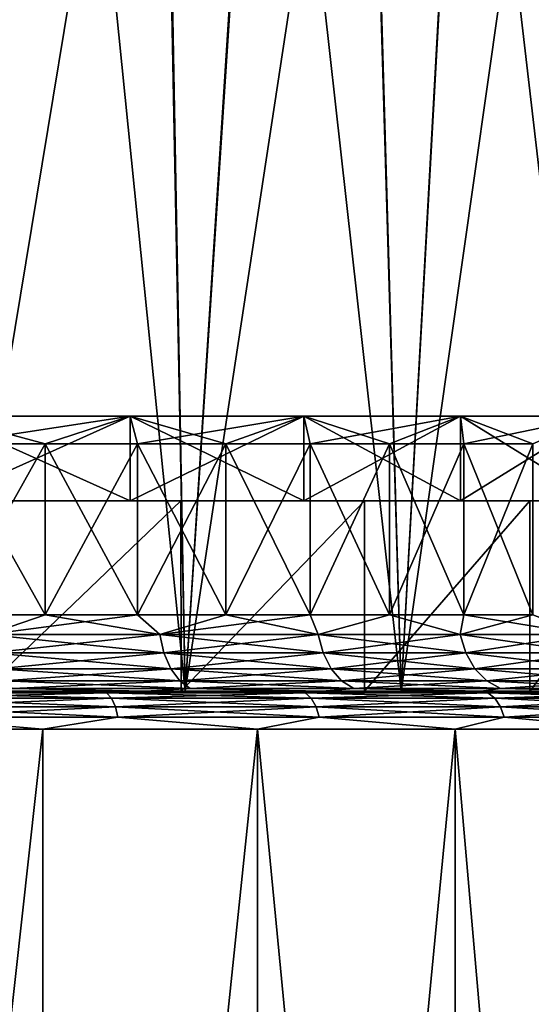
# Model space of a CAD drawing. Header units: millimetres. Extents: x -128 to 173, y -40 to 30.
# Tile 127 of 256: x 4.24 to 6.93, y -29.65 to -24.47. Entities that reach past the tile are written whole.
import ezdxf

# ---------------------------------------------------------------- set-up
doc = ezdxf.new("R2010")
doc.units = ezdxf.units.MM
doc.header["$LTSCALE"] = 56.728605
for name, color, linetype in [('11', 7, 'CONTINUOUS'), ('12', 7, 'CONTINUOUS'), ('13', 7, 'CONTINUOUS'), ('145', 7, 'CONTINUOUS'), ('146', 7, 'CONTINUOUS'), ('147', 7, 'CONTINUOUS'), ('148', 7, 'CONTINUOUS'), ('149', 7, 'CONTINUOUS'), ('150', 7, 'CONTINUOUS'), ('151', 7, 'CONTINUOUS'), ('152', 7, 'CONTINUOUS'), ('153', 7, 'CONTINUOUS'), ('154', 7, 'CONTINUOUS'), ('155', 7, 'CONTINUOUS'), ('156', 7, 'CONTINUOUS'), ('29', 7, 'CONTINUOUS'), ('30', 7, 'CONTINUOUS'), ('33', 7, 'CONTINUOUS'), ('34', 7, 'CONTINUOUS')]:
    doc.layers.add(name, color=color, linetype=linetype)

msp = doc.modelspace()

# ---------------------------------------------------------------- linework, layer by layer
at = {"layer": '11', "color": 7, "linetype": 'CONTINUOUS'}
for points in [[(3.9006, -28, -10.2852), (5.1119, -28, -9.74), (0.6311, -28, -10.0302), (3.9006, -28, -10.2852)], [(0.6311, -28, -10.0302), (5.1119, -28, -9.74), (1.8832, -28, -9.872), (0.6311, -28, -10.0302)], [(5.1119, -28, 9.74), (3.9006, -28, 10.2852), (1.8832, -28, 9.872), (5.1119, -28, 9.74)], [(3.1056, -28, 9.5581), (5.1119, -28, 9.74), (1.8832, -28, 9.872), (3.1056, -28, 9.5581)], [(1.8832, -28, -9.872), (5.1119, -28, -9.74), (3.1056, -28, -9.5581), (1.8832, -28, -9.872)], [(4.2791, -28, 9.0935), (5.1119, -28, 9.74), (3.1056, -28, 9.5581), (4.2791, -28, 9.0935)], [(5.1119, -28, -9.74), (6.2487, -28, -9.0528), (3.1056, -28, -9.5581), (5.1119, -28, -9.74)], [(3.1056, -28, -9.5581), (6.2487, -28, -9.0528), (4.2791, -28, -9.0935), (3.1056, -28, -9.5581)], [(6.2487, -28, 9.0528), (5.1119, -28, 9.74), (4.2791, -28, 9.0935), (6.2487, -28, 9.0528)], [(5.385, -28, 8.4855), (6.2487, -28, 9.0528), (4.2791, -28, 9.0935), (5.385, -28, 8.4855)], [(4.2791, -28, -9.0935), (6.2487, -28, -9.0528), (5.385, -28, -8.4855), (4.2791, -28, -9.0935)], [(7.2943, -28, 8.2336), (6.2487, -28, 9.0528), (5.385, -28, 8.4855), (7.2943, -28, 8.2336)], [(6.4061, -28, 7.7436), (7.2943, -28, 8.2336), (5.385, -28, 8.4855), (6.4061, -28, 7.7436)], [(6.2487, -28, -9.0528), (7.2943, -28, -8.2336), (5.385, -28, -8.4855), (6.2487, -28, -9.0528)], [(5.385, -28, -8.4855), (7.2943, -28, -8.2336), (6.4061, -28, -7.7436), (5.385, -28, -8.4855)], [(8.2336, -28, 7.2943), (7.2943, -28, 8.2336), (6.4061, -28, 7.7436), (8.2336, -28, 7.2943)], [(7.3261, -28, 6.8797), (8.2336, -28, 7.2943), (6.4061, -28, 7.7436), (7.3261, -28, 6.8797)], [(7.2943, -28, -8.2336), (8.2336, -28, -7.2943), (6.4061, -28, -7.7436), (7.2943, -28, -8.2336)], [(6.4061, -28, -7.7436), (8.2336, -28, -7.2943), (7.3261, -28, -6.8797), (6.4061, -28, -7.7436)]]:
    msp.add_3dface(points, dxfattribs=at)
at = {"layer": '12', "color": 7, "linetype": 'CONTINUOUS'}
for points in [[(4.4395, -21.2565, -10.1928), (3.9006, -28, -10.2852), (3.8843, -21.1257, -10.4195), (4.4395, -21.2565, -10.1928)], [(4.991, -21.4026, -9.9316), (3.9006, -28, -10.2852), (4.4395, -21.2565, -10.1928), (4.991, -21.4026, -9.9316)], [(5.1119, -28, -9.74), (3.9006, -28, -10.2852), (4.991, -21.4026, -9.9316), (5.1119, -28, -9.74)], [(5.535, -21.5624, -9.6358), (5.1119, -28, -9.74), (4.991, -21.4026, -9.9316), (5.535, -21.5624, -9.6358)], [(6.0682, -21.7338, -9.3056), (5.1119, -28, -9.74), (5.535, -21.5624, -9.6358), (6.0682, -21.7338, -9.3056)], [(6.2487, -28, -9.0528), (5.1119, -28, -9.74), (6.0682, -21.7338, -9.3056), (6.2487, -28, -9.0528)], [(6.5874, -21.9143, -8.9418), (6.2487, -28, -9.0528), (6.0682, -21.7338, -9.3056), (6.5874, -21.9143, -8.9418)], [(7.089, -22.1012, -8.5453), (6.2487, -28, -9.0528), (6.5874, -21.9143, -8.9418), (7.089, -22.1012, -8.5453)], [(7.2943, -28, -8.2336), (6.2487, -28, -9.0528), (7.089, -22.1012, -8.5453), (7.2943, -28, -8.2336)]]:
    msp.add_3dface(points, dxfattribs=at)
at = {"layer": '13', "color": 7, "linetype": 'CONTINUOUS'}
for points in [[(3.876, -21.1238, 10.4227), (3.9006, -28, 10.2852), (4.4305, -21.2542, 10.1968), (3.876, -21.1238, 10.4227)], [(3.9006, -28, 10.2852), (5.1119, -28, 9.74), (4.4305, -21.2542, 10.1968), (3.9006, -28, 10.2852)], [(4.4305, -21.2542, 10.1968), (5.1119, -28, 9.74), (4.9819, -21.4001, 9.9362), (4.4305, -21.2542, 10.1968)], [(4.9819, -21.4001, 9.9362), (5.1119, -28, 9.74), (5.5271, -21.56, 9.6404), (4.9819, -21.4001, 9.9362)], [(5.1119, -28, 9.74), (6.2487, -28, 9.0528), (5.5271, -21.56, 9.6404), (5.1119, -28, 9.74)], [(5.5271, -21.56, 9.6404), (6.2487, -28, 9.0528), (6.062, -21.7317, 9.3097), (5.5271, -21.56, 9.6404)], [(6.062, -21.7317, 9.3097), (6.2487, -28, 9.0528), (6.5829, -21.9126, 8.9451), (6.062, -21.7317, 9.3097)], [(6.2487, -28, 9.0528), (7.2943, -28, 8.2336), (6.5829, -21.9126, 8.9451), (6.2487, -28, 9.0528)], [(6.5829, -21.9126, 8.9451), (7.2943, -28, 8.2336), (7.0859, -22.1, 8.5479), (6.5829, -21.9126, 8.9451)]]:
    msp.add_3dface(points, dxfattribs=at)
at = {"layer": '145', "color": 7, "linetype": 'CONTINUOUS'}
for points in [[(4.8225, -27, 7.5989), (3.832, -27, 8.1434), (4.8224, -26.5557, 7.599), (4.8225, -27, 7.5989)], [(4.8224, -26.5557, 7.599), (3.832, -27, 8.1434), (3.832, -26.5557, 8.1434), (4.8224, -26.5557, 7.599)], [(5.7368, -26.5557, 6.9346), (4.8225, -27, 7.5989), (4.8224, -26.5557, 7.599), (5.7368, -26.5557, 6.9346)], [(5.7368, -27, 6.9346), (4.8225, -27, 7.5989), (5.7368, -26.5557, 6.9346), (5.7368, -27, 6.9346)], [(6.5608, -27, 6.1609), (5.7368, -27, 6.9346), (6.5607, -26.5557, 6.1609), (6.5608, -27, 6.1609)], [(6.5607, -26.5557, 6.1609), (5.7368, -27, 6.9346), (5.7368, -26.5557, 6.9346), (6.5607, -26.5557, 6.1609)], [(7.2812, -26.5557, 5.2901), (6.5608, -27, 6.1609), (6.5607, -26.5557, 6.1609), (7.2812, -26.5557, 5.2901)], [(7.2812, -27, 5.2901), (6.5608, -27, 6.1609), (7.2812, -26.5557, 5.2901), (7.2812, -27, 5.2901)]]:
    msp.add_3dface(points, dxfattribs=at)
at = {"layer": '146', "color": 7, "linetype": 'CONTINUOUS'}
for points in [[(4.0449, -27, -8.5959), (5.0903, -27, -8.0211), (2.7812, -27, -8.5595), (4.0449, -27, -8.5959)], [(2.7812, -27, -8.5595), (5.0903, -27, -8.0211), (3.832, -27, -8.1434), (2.7812, -27, -8.5595)], [(3.832, -27, 8.1434), (4.8225, -27, 7.5989), (5.0903, -27, 8.0211), (3.832, -27, 8.1434)], [(4.0449, -27, 8.5959), (3.832, -27, 8.1434), (5.0903, -27, 8.0211), (4.0449, -27, 8.5959)], [(3.832, -27, -8.1434), (5.0903, -27, -8.0211), (4.8225, -27, -7.5989), (3.832, -27, -8.1434)], [(4.8225, -27, 7.5989), (5.7368, -27, 6.9346), (6.0555, -27, 7.3199), (4.8225, -27, 7.5989)], [(5.0903, -27, 8.0211), (4.8225, -27, 7.5989), (6.0555, -27, 7.3199), (5.0903, -27, 8.0211)], [(5.0903, -27, -8.0211), (6.0555, -27, -7.3199), (4.8225, -27, -7.5989), (5.0903, -27, -8.0211)], [(4.8225, -27, -7.5989), (6.0555, -27, -7.3199), (5.7368, -27, -6.9346), (4.8225, -27, -7.5989)], [(5.7368, -27, 6.9346), (6.5608, -27, 6.1609), (6.9252, -27, 6.5032), (5.7368, -27, 6.9346)], [(6.0555, -27, 7.3199), (5.7368, -27, 6.9346), (6.9252, -27, 6.5032), (6.0555, -27, 7.3199)], [(6.0555, -27, -7.3199), (6.9252, -27, -6.5032), (5.7368, -27, -6.9346), (6.0555, -27, -7.3199)], [(5.7368, -27, -6.9346), (6.9252, -27, -6.5032), (6.5608, -27, -6.1609), (5.7368, -27, -6.9346)], [(6.5608, -27, 6.1609), (7.2812, -27, 5.2901), (7.6856, -27, 5.584), (6.5608, -27, 6.1609)], [(6.9252, -27, 6.5032), (6.5608, -27, 6.1609), (7.6856, -27, 5.584), (6.9252, -27, 6.5032)], [(6.9252, -27, -6.5032), (7.6856, -27, -5.584), (6.5608, -27, -6.1609), (6.9252, -27, -6.5032)], [(6.5608, -27, -6.1609), (7.6856, -27, -5.584), (7.2812, -27, -5.2901), (6.5608, -27, -6.1609)]]:
    msp.add_3dface(points, dxfattribs=at)
at = {"layer": '147', "color": 7, "linetype": 'CONTINUOUS'}
for points in [[(4.0449, -27, 8.5959), (5.0903, -27, 8.0211), (4.0449, -28, 8.5959), (4.0449, -27, 8.5959)], [(4.0449, -28, 8.5959), (5.0903, -27, 8.0211), (5.0904, -28, 8.0211), (4.0449, -28, 8.5959)], [(5.0903, -27, 8.0211), (6.0555, -27, 7.3199), (5.0904, -28, 8.0211), (5.0903, -27, 8.0211)], [(5.0904, -28, 8.0211), (6.0555, -27, 7.3199), (6.0555, -28, 7.3199), (5.0904, -28, 8.0211)], [(6.0555, -27, 7.3199), (6.9252, -27, 6.5032), (6.0555, -28, 7.3199), (6.0555, -27, 7.3199)], [(6.0555, -28, 7.3199), (6.9252, -27, 6.5032), (6.9252, -28, 6.5032), (6.0555, -28, 7.3199)], [(6.9252, -27, 6.5032), (7.6856, -27, 5.584), (6.9252, -28, 6.5032), (6.9252, -27, 6.5032)], [(6.9252, -28, 6.5032), (7.6856, -27, 5.584), (7.6857, -28, 5.584), (6.9252, -28, 6.5032)]]:
    msp.add_3dface(points, dxfattribs=at)
at = {"layer": '148', "color": 7, "linetype": 'CONTINUOUS'}
for points in [[(5.0903, -27, -8.0211), (4.0449, -27, -8.5959), (4.0449, -28, -8.5959), (5.0903, -27, -8.0211)], [(5.0904, -28, -8.0211), (5.0903, -27, -8.0211), (4.0449, -28, -8.5959), (5.0904, -28, -8.0211)], [(6.0555, -27, -7.3199), (5.0903, -27, -8.0211), (5.0904, -28, -8.0211), (6.0555, -27, -7.3199)], [(6.0555, -28, -7.3199), (6.0555, -27, -7.3199), (5.0904, -28, -8.0211), (6.0555, -28, -7.3199)], [(6.9252, -27, -6.5032), (6.0555, -27, -7.3199), (6.0555, -28, -7.3199), (6.9252, -27, -6.5032)], [(6.9252, -28, -6.5032), (6.9252, -27, -6.5032), (6.0555, -28, -7.3199), (6.9252, -28, -6.5032)], [(7.6856, -27, -5.584), (6.9252, -27, -6.5032), (6.9252, -28, -6.5032), (7.6856, -27, -5.584)], [(7.6857, -28, -5.584), (7.6856, -27, -5.584), (6.9252, -28, -6.5032), (7.6857, -28, -5.584)]]:
    msp.add_3dface(points, dxfattribs=at)
at = {"layer": '149', "color": 7, "linetype": 'CONTINUOUS'}
for points in [[(4.0449, -28, 8.5959), (5.0904, -28, 8.0211), (3.8961, -28, 8.2791), (4.0449, -28, 8.5959)], [(3.8961, -28, 8.2791), (5.0904, -28, 8.0211), (4.903, -28, 7.7255), (3.8961, -28, 8.2791)], [(5.0904, -28, -8.0211), (4.0449, -28, -8.5959), (3.8961, -28, -8.2791), (5.0904, -28, -8.0211)], [(4.9031, -28, -7.7254), (5.0904, -28, -8.0211), (3.8961, -28, -8.2791), (4.9031, -28, -7.7254)], [(5.0904, -28, 8.0211), (6.0555, -28, 7.3199), (4.903, -28, 7.7255), (5.0904, -28, 8.0211)], [(4.903, -28, 7.7255), (6.0555, -28, 7.3199), (5.8327, -28, 7.05), (4.903, -28, 7.7255)], [(6.0555, -28, -7.3199), (5.0904, -28, -8.0211), (4.9031, -28, -7.7254), (6.0555, -28, -7.3199)], [(5.8327, -28, -7.05), (6.0555, -28, -7.3199), (4.9031, -28, -7.7254), (5.8327, -28, -7.05)], [(6.0555, -28, 7.3199), (6.9252, -28, 6.5032), (5.8327, -28, 7.05), (6.0555, -28, 7.3199)], [(5.8327, -28, 7.05), (6.9252, -28, 6.5032), (6.6703, -28, 6.2633), (5.8327, -28, 7.05)], [(6.9252, -28, -6.5032), (6.0555, -28, -7.3199), (5.8327, -28, -7.05), (6.9252, -28, -6.5032)], [(6.6704, -28, -6.2633), (6.9252, -28, -6.5032), (5.8327, -28, -7.05), (6.6704, -28, -6.2633)], [(6.9252, -28, 6.5032), (7.6857, -28, 5.584), (6.6703, -28, 6.2633), (6.9252, -28, 6.5032)], [(6.6703, -28, 6.2633), (7.6857, -28, 5.584), (7.4028, -28, 5.3779), (6.6703, -28, 6.2633)], [(7.6857, -28, -5.584), (6.9252, -28, -6.5032), (6.6704, -28, -6.2633), (7.6857, -28, -5.584)], [(7.4028, -28, -5.3778), (7.6857, -28, -5.584), (6.6704, -28, -6.2633), (7.4028, -28, -5.3778)]]:
    msp.add_3dface(points, dxfattribs=at)
at = {"layer": '150', "color": 7, "linetype": 'CONTINUOUS'}
for points in [[(3.87, -27.6, 7.8476), (4.375, -27.6, 7.5777), (3.8701, -26.7, 7.8476), (3.87, -27.6, 7.8476)], [(3.8701, -26.7, 7.8476), (4.375, -27.6, 7.5777), (4.375, -26.7, 7.5777), (3.8701, -26.7, 7.8476)], [(4.375, -27.6, 7.5777), (4.8612, -27.6, 7.2754), (4.375, -26.7, 7.5777), (4.375, -27.6, 7.5777)], [(4.375, -26.7, 7.5777), (4.8612, -27.6, 7.2754), (4.8612, -26.7, 7.2754), (4.375, -26.7, 7.5777)], [(4.8612, -27.6, 7.2754), (5.3267, -27.6, 6.9418), (4.8612, -26.7, 7.2754), (4.8612, -27.6, 7.2754)], [(4.8612, -26.7, 7.2754), (5.3267, -27.6, 6.9418), (5.3267, -26.7, 6.9418), (4.8612, -26.7, 7.2754)], [(5.3267, -27.6, 6.9418), (5.7693, -27.6, 6.5786), (5.3267, -26.7, 6.9418), (5.3267, -27.6, 6.9418)], [(5.3267, -26.7, 6.9418), (5.7693, -27.6, 6.5786), (5.7692, -26.7, 6.5787), (5.3267, -26.7, 6.9418)], [(5.7693, -27.6, 6.5786), (6.1872, -27.6, 6.1872), (5.7692, -26.7, 6.5787), (5.7693, -27.6, 6.5786)], [(5.7692, -26.7, 6.5787), (6.1872, -27.6, 6.1872), (6.1872, -26.7, 6.1871), (5.7692, -26.7, 6.5787)], [(6.1872, -27.6, 6.1872), (6.5786, -27.6, 5.7693), (6.1872, -26.7, 6.1871), (6.1872, -27.6, 6.1872)], [(6.1872, -26.7, 6.1871), (6.5786, -27.6, 5.7693), (6.5786, -26.7, 5.7693), (6.1872, -26.7, 6.1871)], [(6.5786, -27.6, 5.7693), (6.9418, -27.6, 5.3267), (6.5786, -26.7, 5.7693), (6.5786, -27.6, 5.7693)], [(6.5786, -26.7, 5.7693), (6.9418, -27.6, 5.3267), (6.9419, -26.7, 5.3266), (6.5786, -26.7, 5.7693)]]:
    msp.add_3dface(points, dxfattribs=at)
at = {"layer": '151', "color": 7, "linetype": 'CONTINUOUS'}
for points in [[(4.8224, -26.5557, 7.599), (3.832, -26.5557, 8.1434), (4.375, -26.7, 7.5777), (4.8224, -26.5557, 7.599)], [(3.832, -26.5557, 8.1434), (3.8701, -26.7, 7.8476), (4.375, -26.7, 7.5777), (3.832, -26.5557, 8.1434)], [(4.8224, -26.5557, 7.599), (4.375, -26.7, 7.5777), (4.8612, -26.7, 7.2754), (4.8224, -26.5557, 7.599)], [(5.7368, -26.5557, 6.9346), (4.8224, -26.5557, 7.599), (5.3267, -26.7, 6.9418), (5.7368, -26.5557, 6.9346)], [(4.8224, -26.5557, 7.599), (4.8612, -26.7, 7.2754), (5.3267, -26.7, 6.9418), (4.8224, -26.5557, 7.599)], [(5.7368, -26.5557, 6.9346), (5.3267, -26.7, 6.9418), (5.7692, -26.7, 6.5787), (5.7368, -26.5557, 6.9346)], [(6.5607, -26.5557, 6.1609), (5.7368, -26.5557, 6.9346), (6.1872, -26.7, 6.1871), (6.5607, -26.5557, 6.1609)], [(5.7368, -26.5557, 6.9346), (5.7692, -26.7, 6.5787), (6.1872, -26.7, 6.1871), (5.7368, -26.5557, 6.9346)], [(6.5607, -26.5557, 6.1609), (6.1872, -26.7, 6.1871), (6.5786, -26.7, 5.7693), (6.5607, -26.5557, 6.1609)], [(7.2812, -26.5557, 5.2901), (6.5607, -26.5557, 6.1609), (6.9419, -26.7, 5.3266), (7.2812, -26.5557, 5.2901)], [(6.5607, -26.5557, 6.1609), (6.5786, -26.7, 5.7693), (6.9419, -26.7, 5.3266), (6.5607, -26.5557, 6.1609)]]:
    msp.add_3dface(points, dxfattribs=at)
at = {"layer": '152', "color": 7, "linetype": 'CONTINUOUS'}
for points in [[(4.375, -27.6, -7.5777), (3.87, -27.6, -7.8476), (4.375, -26.7, -7.5777), (4.375, -27.6, -7.5777)], [(4.375, -26.7, -7.5777), (3.87, -27.6, -7.8476), (3.8701, -26.7, -7.8476), (4.375, -26.7, -7.5777)], [(4.8612, -27.6, -7.2754), (4.375, -27.6, -7.5777), (4.8612, -26.7, -7.2754), (4.8612, -27.6, -7.2754)], [(4.8612, -26.7, -7.2754), (4.375, -27.6, -7.5777), (4.375, -26.7, -7.5777), (4.8612, -26.7, -7.2754)], [(5.3267, -27.6, -6.9418), (4.8612, -27.6, -7.2754), (5.3267, -26.7, -6.9418), (5.3267, -27.6, -6.9418)], [(5.3267, -26.7, -6.9418), (4.8612, -27.6, -7.2754), (4.8612, -26.7, -7.2754), (5.3267, -26.7, -6.9418)], [(5.7693, -27.6, -6.5786), (5.3267, -27.6, -6.9418), (5.7692, -26.7, -6.5787), (5.7693, -27.6, -6.5786)], [(5.7692, -26.7, -6.5787), (5.3267, -27.6, -6.9418), (5.3267, -26.7, -6.9418), (5.7692, -26.7, -6.5787)], [(6.1872, -26.7, -6.1871), (5.7693, -27.6, -6.5786), (5.7692, -26.7, -6.5787), (6.1872, -26.7, -6.1871)], [(6.1872, -27.6, -6.1872), (5.7693, -27.6, -6.5786), (6.1872, -26.7, -6.1871), (6.1872, -27.6, -6.1872)], [(6.5786, -27.6, -5.7693), (6.1872, -27.6, -6.1872), (6.5786, -26.7, -5.7693), (6.5786, -27.6, -5.7693)], [(6.5786, -26.7, -5.7693), (6.1872, -27.6, -6.1872), (6.1872, -26.7, -6.1871), (6.5786, -26.7, -5.7693)], [(6.9418, -27.6, -5.3267), (6.5786, -27.6, -5.7693), (6.9419, -26.7, -5.3266), (6.9418, -27.6, -5.3267)], [(6.9419, -26.7, -5.3266), (6.5786, -27.6, -5.7693), (6.5786, -26.7, -5.7693), (6.9419, -26.7, -5.3266)]]:
    msp.add_3dface(points, dxfattribs=at)
at = {"layer": '153', "color": 7, "linetype": 'CONTINUOUS'}
for points in [[(4.8224, -26.5557, -7.599), (3.8701, -26.7, -7.8476), (3.832, -26.5557, -8.1434), (4.8224, -26.5557, -7.599)], [(4.375, -26.7, -7.5777), (3.8701, -26.7, -7.8476), (4.8224, -26.5557, -7.599), (4.375, -26.7, -7.5777)], [(4.8612, -26.7, -7.2754), (4.375, -26.7, -7.5777), (4.8224, -26.5557, -7.599), (4.8612, -26.7, -7.2754)], [(5.7368, -26.5557, -6.9346), (4.8612, -26.7, -7.2754), (4.8224, -26.5557, -7.599), (5.7368, -26.5557, -6.9346)], [(5.3267, -26.7, -6.9418), (4.8612, -26.7, -7.2754), (5.7368, -26.5557, -6.9346), (5.3267, -26.7, -6.9418)], [(5.7692, -26.7, -6.5787), (5.3267, -26.7, -6.9418), (5.7368, -26.5557, -6.9346), (5.7692, -26.7, -6.5787)], [(6.5607, -26.5557, -6.1609), (5.7692, -26.7, -6.5787), (5.7368, -26.5557, -6.9346), (6.5607, -26.5557, -6.1609)], [(6.1872, -26.7, -6.1871), (5.7692, -26.7, -6.5787), (6.5607, -26.5557, -6.1609), (6.1872, -26.7, -6.1871)], [(6.5786, -26.7, -5.7693), (6.1872, -26.7, -6.1871), (6.5607, -26.5557, -6.1609), (6.5786, -26.7, -5.7693)], [(7.2812, -26.5557, -5.2901), (6.5786, -26.7, -5.7693), (6.5607, -26.5557, -6.1609), (7.2812, -26.5557, -5.2901)], [(6.9419, -26.7, -5.3266), (6.5786, -26.7, -5.7693), (7.2812, -26.5557, -5.2901), (6.9419, -26.7, -5.3266)]]:
    msp.add_3dface(points, dxfattribs=at)
at = {"layer": '154', "color": 7, "linetype": 'CONTINUOUS'}
for points in [[(3.87, -27.6, -7.8476), (4.375, -27.6, -7.5777), (4.0726, -27.7031, -7.7597), (3.87, -27.6, -7.8476)], [(4.375, -27.6, -7.5777), (4.8612, -27.6, -7.2754), (4.0726, -27.7031, -7.7597), (4.375, -27.6, -7.5777)], [(4.0726, -27.7031, -7.7597), (4.8612, -27.6, -7.2754), (4.9782, -27.7031, -7.2122), (4.0726, -27.7031, -7.7597)], [(4.8612, -27.6, -7.2754), (5.3267, -27.6, -6.9418), (4.9782, -27.7031, -7.2122), (4.8612, -27.6, -7.2754)], [(5.3267, -27.6, -6.9418), (5.7693, -27.6, -6.5786), (4.9782, -27.7031, -7.2122), (5.3267, -27.6, -6.9418)], [(4.9782, -27.7031, -7.2122), (5.7693, -27.6, -6.5786), (5.8113, -27.7031, -6.5596), (4.9782, -27.7031, -7.2122)], [(5.7693, -27.6, -6.5786), (6.1872, -27.6, -6.1872), (5.8113, -27.7031, -6.5596), (5.7693, -27.6, -6.5786)], [(5.8113, -27.7031, -6.5596), (6.1872, -27.6, -6.1872), (6.5596, -27.7031, -5.8113), (5.8113, -27.7031, -6.5596)], [(6.1872, -27.6, -6.1872), (6.5786, -27.6, -5.7693), (6.5596, -27.7031, -5.8113), (6.1872, -27.6, -6.1872)], [(6.5786, -27.6, -5.7693), (6.9418, -27.6, -5.3267), (6.5596, -27.7031, -5.8113), (6.5786, -27.6, -5.7693)], [(6.5596, -27.7031, -5.8113), (6.9418, -27.6, -5.3267), (7.2122, -27.7031, -4.9782), (6.5596, -27.7031, -5.8113)], [(4.0726, -27.7031, -7.7597), (4.9782, -27.7031, -7.2122), (4.0912, -27.7997, -7.7951), (4.0726, -27.7031, -7.7597)], [(4.0912, -27.7997, -7.7951), (4.9782, -27.7031, -7.2122), (5.0009, -27.7997, -7.2451), (4.0912, -27.7997, -7.7951)], [(4.9782, -27.7031, -7.2122), (5.8113, -27.7031, -6.5596), (5.0009, -27.7997, -7.2451), (4.9782, -27.7031, -7.2122)], [(5.0009, -27.7997, -7.2451), (5.8113, -27.7031, -6.5596), (5.8378, -27.7997, -6.5895), (5.0009, -27.7997, -7.2451)], [(5.8113, -27.7031, -6.5596), (6.5596, -27.7031, -5.8113), (5.8378, -27.7997, -6.5895), (5.8113, -27.7031, -6.5596)], [(5.8378, -27.7997, -6.5895), (6.5596, -27.7031, -5.8113), (6.5895, -27.7997, -5.8378), (5.8378, -27.7997, -6.5895)], [(6.5596, -27.7031, -5.8113), (7.2122, -27.7031, -4.9782), (6.5895, -27.7997, -5.8378), (6.5596, -27.7031, -5.8113)], [(6.5895, -27.7997, -5.8378), (7.2122, -27.7031, -4.9782), (7.2451, -27.7997, -5.0009), (6.5895, -27.7997, -5.8378)], [(4.0912, -27.7997, -7.7951), (5.0009, -27.7997, -7.2451), (4.1207, -27.8827, -7.8513), (4.0912, -27.7997, -7.7951)], [(4.1207, -27.8827, -7.8513), (5.0009, -27.7997, -7.2451), (5.037, -27.8827, -7.2974), (4.1207, -27.8827, -7.8513)], [(5.0009, -27.7997, -7.2451), (5.8378, -27.7997, -6.5895), (5.037, -27.8827, -7.2974), (5.0009, -27.7997, -7.2451)], [(5.037, -27.8827, -7.2974), (5.8378, -27.7997, -6.5895), (5.8799, -27.8827, -6.6371), (5.037, -27.8827, -7.2974)], [(5.8378, -27.7997, -6.5895), (6.5895, -27.7997, -5.8378), (5.8799, -27.8827, -6.6371), (5.8378, -27.7997, -6.5895)], [(5.8799, -27.8827, -6.6371), (6.5895, -27.7997, -5.8378), (6.6371, -27.8827, -5.8799), (5.8799, -27.8827, -6.6371)], [(6.5895, -27.7997, -5.8378), (7.2451, -27.7997, -5.0009), (6.6371, -27.8827, -5.8799), (6.5895, -27.7997, -5.8378)], [(6.6371, -27.8827, -5.8799), (7.2451, -27.7997, -5.0009), (7.2974, -27.8827, -5.037), (6.6371, -27.8827, -5.8799)], [(4.1207, -27.8827, -7.8513), (5.037, -27.8827, -7.2974), (4.1592, -27.9464, -7.9248), (4.1207, -27.8827, -7.8513)], [(4.1592, -27.9464, -7.9248), (5.037, -27.8827, -7.2974), (5.0841, -27.9464, -7.3656), (4.1592, -27.9464, -7.9248)], [(5.037, -27.8827, -7.2974), (5.8799, -27.8827, -6.6371), (5.0841, -27.9464, -7.3656), (5.037, -27.8827, -7.2974)], [(5.0841, -27.9464, -7.3656), (5.8799, -27.8827, -6.6371), (5.9349, -27.9464, -6.6991), (5.0841, -27.9464, -7.3656)], [(5.8799, -27.8827, -6.6371), (6.6371, -27.8827, -5.8799), (5.9349, -27.9464, -6.6991), (5.8799, -27.8827, -6.6371)], [(5.9349, -27.9464, -6.6991), (6.6371, -27.8827, -5.8799), (6.6991, -27.9464, -5.9349), (5.9349, -27.9464, -6.6991)], [(6.6371, -27.8827, -5.8799), (7.2974, -27.8827, -5.037), (6.6991, -27.9464, -5.9349), (6.6371, -27.8827, -5.8799)], [(6.6991, -27.9464, -5.9349), (7.2974, -27.8827, -5.037), (7.3656, -27.9464, -5.0841), (6.6991, -27.9464, -5.9349)], [(4.1592, -27.9464, -7.9248), (5.0841, -27.9464, -7.3656), (4.2041, -27.9864, -8.0103), (4.1592, -27.9464, -7.9248)], [(4.2041, -27.9864, -8.0103), (5.0841, -27.9464, -7.3656), (5.139, -27.9864, -7.4451), (4.2041, -27.9864, -8.0103)], [(5.0841, -27.9464, -7.3656), (5.9349, -27.9464, -6.6991), (5.139, -27.9864, -7.4451), (5.0841, -27.9464, -7.3656)], [(5.139, -27.9864, -7.4451), (5.9349, -27.9464, -6.6991), (5.9989, -27.9864, -6.7714), (5.139, -27.9864, -7.4451)], [(5.9349, -27.9464, -6.6991), (6.6991, -27.9464, -5.9349), (5.9989, -27.9864, -6.7714), (5.9349, -27.9464, -6.6991)], [(5.9989, -27.9864, -6.7714), (6.6991, -27.9464, -5.9349), (6.7714, -27.9864, -5.9989), (5.9989, -27.9864, -6.7714)], [(6.6991, -27.9464, -5.9349), (7.3656, -27.9464, -5.0841), (6.7714, -27.9864, -5.9989), (6.6991, -27.9464, -5.9349)], [(6.7714, -27.9864, -5.9989), (7.3656, -27.9464, -5.0841), (7.4451, -27.9864, -5.139), (6.7714, -27.9864, -5.9989)], [(4.9031, -28, -7.7254), (3.8961, -28, -8.2791), (4.2041, -27.9864, -8.0103), (4.9031, -28, -7.7254)], [(4.9031, -28, -7.7254), (4.2041, -27.9864, -8.0103), (5.139, -27.9864, -7.4451), (4.9031, -28, -7.7254)], [(5.8327, -28, -7.05), (4.9031, -28, -7.7254), (5.139, -27.9864, -7.4451), (5.8327, -28, -7.05)], [(5.8327, -28, -7.05), (5.139, -27.9864, -7.4451), (5.9989, -27.9864, -6.7714), (5.8327, -28, -7.05)], [(6.6704, -28, -6.2633), (5.8327, -28, -7.05), (5.9989, -27.9864, -6.7714), (6.6704, -28, -6.2633)], [(6.6704, -28, -6.2633), (5.9989, -27.9864, -6.7714), (6.7714, -27.9864, -5.9989), (6.6704, -28, -6.2633)], [(7.4028, -28, -5.3778), (6.6704, -28, -6.2633), (6.7714, -27.9864, -5.9989), (7.4028, -28, -5.3778)], [(7.4028, -28, -5.3778), (6.7714, -27.9864, -5.9989), (7.4451, -27.9864, -5.139), (7.4028, -28, -5.3778)]]:
    msp.add_3dface(points, dxfattribs=at)
at = {"layer": '155', "color": 7, "linetype": 'CONTINUOUS'}
for points in [[(4.375, -27.6, 7.5777), (3.87, -27.6, 7.8476), (4.0726, -27.7031, 7.7597), (4.375, -27.6, 7.5777)], [(4.9782, -27.7031, 7.2122), (4.375, -27.6, 7.5777), (4.0726, -27.7031, 7.7597), (4.9782, -27.7031, 7.2122)], [(4.8612, -27.6, 7.2754), (4.375, -27.6, 7.5777), (4.9782, -27.7031, 7.2122), (4.8612, -27.6, 7.2754)], [(5.3267, -27.6, 6.9418), (4.8612, -27.6, 7.2754), (4.9782, -27.7031, 7.2122), (5.3267, -27.6, 6.9418)], [(5.8113, -27.7031, 6.5596), (5.3267, -27.6, 6.9418), (4.9782, -27.7031, 7.2122), (5.8113, -27.7031, 6.5596)], [(5.7693, -27.6, 6.5786), (5.3267, -27.6, 6.9418), (5.8113, -27.7031, 6.5596), (5.7693, -27.6, 6.5786)], [(6.1872, -27.6, 6.1872), (5.7693, -27.6, 6.5786), (5.8113, -27.7031, 6.5596), (6.1872, -27.6, 6.1872)], [(6.5596, -27.7031, 5.8113), (6.1872, -27.6, 6.1872), (5.8113, -27.7031, 6.5596), (6.5596, -27.7031, 5.8113)], [(6.5786, -27.6, 5.7693), (6.1872, -27.6, 6.1872), (6.5596, -27.7031, 5.8113), (6.5786, -27.6, 5.7693)], [(7.2122, -27.7031, 4.9782), (6.5786, -27.6, 5.7693), (6.5596, -27.7031, 5.8113), (7.2122, -27.7031, 4.9782)], [(6.9418, -27.6, 5.3267), (6.5786, -27.6, 5.7693), (7.2122, -27.7031, 4.9782), (6.9418, -27.6, 5.3267)], [(4.9782, -27.7031, 7.2122), (4.0726, -27.7031, 7.7597), (5.0009, -27.7997, 7.2451), (4.9782, -27.7031, 7.2122)], [(5.0009, -27.7997, 7.2451), (4.0726, -27.7031, 7.7597), (4.0912, -27.7997, 7.7951), (5.0009, -27.7997, 7.2451)], [(5.8113, -27.7031, 6.5596), (4.9782, -27.7031, 7.2122), (5.8378, -27.7997, 6.5895), (5.8113, -27.7031, 6.5596)], [(5.8378, -27.7997, 6.5895), (4.9782, -27.7031, 7.2122), (5.0009, -27.7997, 7.2451), (5.8378, -27.7997, 6.5895)], [(6.5596, -27.7031, 5.8113), (5.8113, -27.7031, 6.5596), (6.5895, -27.7997, 5.8378), (6.5596, -27.7031, 5.8113)], [(6.5895, -27.7997, 5.8378), (5.8113, -27.7031, 6.5596), (5.8378, -27.7997, 6.5895), (6.5895, -27.7997, 5.8378)], [(7.2122, -27.7031, 4.9782), (6.5596, -27.7031, 5.8113), (7.2451, -27.7997, 5.0009), (7.2122, -27.7031, 4.9782)], [(7.2451, -27.7997, 5.0009), (6.5596, -27.7031, 5.8113), (6.5895, -27.7997, 5.8378), (7.2451, -27.7997, 5.0009)], [(5.0009, -27.7997, 7.2451), (4.0912, -27.7997, 7.7951), (5.037, -27.8827, 7.2974), (5.0009, -27.7997, 7.2451)], [(5.037, -27.8827, 7.2974), (4.0912, -27.7997, 7.7951), (4.1207, -27.8827, 7.8513), (5.037, -27.8827, 7.2974)], [(5.8378, -27.7997, 6.5895), (5.0009, -27.7997, 7.2451), (5.8799, -27.8827, 6.6371), (5.8378, -27.7997, 6.5895)], [(5.8799, -27.8827, 6.6371), (5.0009, -27.7997, 7.2451), (5.037, -27.8827, 7.2974), (5.8799, -27.8827, 6.6371)], [(6.5895, -27.7997, 5.8378), (5.8378, -27.7997, 6.5895), (6.6371, -27.8827, 5.8799), (6.5895, -27.7997, 5.8378)], [(6.6371, -27.8827, 5.8799), (5.8378, -27.7997, 6.5895), (5.8799, -27.8827, 6.6371), (6.6371, -27.8827, 5.8799)], [(7.2451, -27.7997, 5.0009), (6.5895, -27.7997, 5.8378), (7.2974, -27.8827, 5.037), (7.2451, -27.7997, 5.0009)], [(7.2974, -27.8827, 5.037), (6.5895, -27.7997, 5.8378), (6.6371, -27.8827, 5.8799), (7.2974, -27.8827, 5.037)], [(5.037, -27.8827, 7.2974), (4.1207, -27.8827, 7.8513), (5.0841, -27.9464, 7.3656), (5.037, -27.8827, 7.2974)], [(5.0841, -27.9464, 7.3656), (4.1207, -27.8827, 7.8513), (4.1592, -27.9464, 7.9248), (5.0841, -27.9464, 7.3656)], [(5.8799, -27.8827, 6.6371), (5.037, -27.8827, 7.2974), (5.9349, -27.9464, 6.6991), (5.8799, -27.8827, 6.6371)], [(5.9349, -27.9464, 6.6991), (5.037, -27.8827, 7.2974), (5.0841, -27.9464, 7.3656), (5.9349, -27.9464, 6.6991)], [(6.6371, -27.8827, 5.8799), (5.8799, -27.8827, 6.6371), (6.6991, -27.9464, 5.9349), (6.6371, -27.8827, 5.8799)], [(6.6991, -27.9464, 5.9349), (5.8799, -27.8827, 6.6371), (5.9349, -27.9464, 6.6991), (6.6991, -27.9464, 5.9349)], [(7.2974, -27.8827, 5.037), (6.6371, -27.8827, 5.8799), (7.3656, -27.9464, 5.0841), (7.2974, -27.8827, 5.037)], [(7.3656, -27.9464, 5.0841), (6.6371, -27.8827, 5.8799), (6.6991, -27.9464, 5.9349), (7.3656, -27.9464, 5.0841)], [(5.0841, -27.9464, 7.3656), (4.1592, -27.9464, 7.9248), (5.139, -27.9864, 7.4451), (5.0841, -27.9464, 7.3656)], [(5.139, -27.9864, 7.4451), (4.1592, -27.9464, 7.9248), (4.2041, -27.9864, 8.0103), (5.139, -27.9864, 7.4451)], [(5.9349, -27.9464, 6.6991), (5.0841, -27.9464, 7.3656), (5.9989, -27.9864, 6.7714), (5.9349, -27.9464, 6.6991)], [(5.9989, -27.9864, 6.7714), (5.0841, -27.9464, 7.3656), (5.139, -27.9864, 7.4451), (5.9989, -27.9864, 6.7714)], [(6.6991, -27.9464, 5.9349), (5.9349, -27.9464, 6.6991), (6.7714, -27.9864, 5.9989), (6.6991, -27.9464, 5.9349)], [(6.7714, -27.9864, 5.9989), (5.9349, -27.9464, 6.6991), (5.9989, -27.9864, 6.7714), (6.7714, -27.9864, 5.9989)], [(7.3656, -27.9464, 5.0841), (6.6991, -27.9464, 5.9349), (7.4451, -27.9864, 5.139), (7.3656, -27.9464, 5.0841)], [(7.4451, -27.9864, 5.139), (6.6991, -27.9464, 5.9349), (6.7714, -27.9864, 5.9989), (7.4451, -27.9864, 5.139)], [(3.8961, -28, 8.2791), (4.903, -28, 7.7255), (4.2041, -27.9864, 8.0103), (3.8961, -28, 8.2791)], [(4.903, -28, 7.7255), (5.139, -27.9864, 7.4451), (4.2041, -27.9864, 8.0103), (4.903, -28, 7.7255)], [(4.903, -28, 7.7255), (5.8327, -28, 7.05), (5.139, -27.9864, 7.4451), (4.903, -28, 7.7255)], [(5.8327, -28, 7.05), (5.9989, -27.9864, 6.7714), (5.139, -27.9864, 7.4451), (5.8327, -28, 7.05)], [(5.8327, -28, 7.05), (6.6703, -28, 6.2633), (5.9989, -27.9864, 6.7714), (5.8327, -28, 7.05)], [(6.6703, -28, 6.2633), (6.7714, -27.9864, 5.9989), (5.9989, -27.9864, 6.7714), (6.6703, -28, 6.2633)], [(6.6703, -28, 6.2633), (7.4028, -28, 5.3779), (6.7714, -27.9864, 5.9989), (6.6703, -28, 6.2633)], [(7.4028, -28, 5.3779), (7.4451, -27.9864, 5.139), (6.7714, -27.9864, 5.9989), (7.4028, -28, 5.3779)]]:
    msp.add_3dface(points, dxfattribs=at)
at = {"layer": '156', "color": 7, "linetype": 'CONTINUOUS'}
for points in [[(3.832, -27, -8.1434), (4.8225, -27, -7.5989), (3.832, -26.5557, -8.1434), (3.832, -27, -8.1434)], [(4.8225, -27, -7.5989), (4.8224, -26.5557, -7.599), (3.832, -26.5557, -8.1434), (4.8225, -27, -7.5989)], [(4.8225, -27, -7.5989), (5.7368, -27, -6.9346), (4.8224, -26.5557, -7.599), (4.8225, -27, -7.5989)], [(5.7368, -27, -6.9346), (5.7368, -26.5557, -6.9346), (4.8224, -26.5557, -7.599), (5.7368, -27, -6.9346)], [(5.7368, -27, -6.9346), (6.5608, -27, -6.1609), (5.7368, -26.5557, -6.9346), (5.7368, -27, -6.9346)], [(6.5608, -27, -6.1609), (6.5607, -26.5557, -6.1609), (5.7368, -26.5557, -6.9346), (6.5608, -27, -6.1609)], [(6.5608, -27, -6.1609), (7.2812, -27, -5.2901), (6.5607, -26.5557, -6.1609), (6.5608, -27, -6.1609)], [(7.2812, -27, -5.2901), (7.2812, -26.5557, -5.2901), (6.5607, -26.5557, -6.1609), (7.2812, -27, -5.2901)]]:
    msp.add_3dface(points, dxfattribs=at)
at = {"layer": '29', "color": 7, "linetype": 'CONTINUOUS'}
for points in [[(4.3642, -28.2, 9.2745), (3.1674, -28.2, 9.7483), (4.3644, -39, 9.2744), (4.3642, -28.2, 9.2745)], [(4.3644, -39, 9.2744), (3.1674, -28.2, 9.7483), (3.1674, -39, 9.7483), (4.3644, -39, 9.2744)], [(5.4922, -28.2, 8.6544), (4.3642, -28.2, 9.2745), (4.3644, -39, 9.2744), (5.4922, -28.2, 8.6544)], [(5.4923, -39, 8.6543), (5.4922, -28.2, 8.6544), (4.3644, -39, 9.2744), (5.4923, -39, 8.6543)], [(6.5336, -28.2, 7.8978), (5.4922, -28.2, 8.6544), (6.5335, -39, 7.8978), (6.5336, -28.2, 7.8978)], [(6.5335, -39, 7.8978), (5.4922, -28.2, 8.6544), (5.4923, -39, 8.6543), (6.5335, -39, 7.8978)], [(7.4718, -39, 7.0167), (6.5336, -28.2, 7.8978), (6.5335, -39, 7.8978), (7.4718, -39, 7.0167)], [(7.4719, -28.2, 7.0166), (6.5336, -28.2, 7.8978), (7.4718, -39, 7.0167), (7.4719, -28.2, 7.0166)]]:
    msp.add_3dface(points, dxfattribs=at)
at = {"layer": '30', "color": 7, "linetype": 'CONTINUOUS'}
for points in [[(3.1674, -28.2, -9.7483), (4.3642, -28.2, -9.2745), (3.1674, -39, -9.7483), (3.1674, -28.2, -9.7483)], [(3.1674, -39, -9.7483), (4.3642, -28.2, -9.2745), (4.3644, -39, -9.2744), (3.1674, -39, -9.7483)], [(4.3642, -28.2, -9.2745), (5.4922, -28.2, -8.6544), (4.3644, -39, -9.2744), (4.3642, -28.2, -9.2745)], [(4.3644, -39, -9.2744), (5.4922, -28.2, -8.6544), (5.4923, -39, -8.6543), (4.3644, -39, -9.2744)], [(5.4922, -28.2, -8.6544), (6.5336, -28.2, -7.8978), (5.4923, -39, -8.6543), (5.4922, -28.2, -8.6544)], [(5.4923, -39, -8.6543), (6.5336, -28.2, -7.8978), (6.5335, -39, -7.8978), (5.4923, -39, -8.6543)], [(6.5335, -39, -7.8978), (6.5336, -28.2, -7.8978), (7.4718, -39, -7.0167), (6.5335, -39, -7.8978)], [(6.5336, -28.2, -7.8978), (7.4719, -28.2, -7.0166), (7.4718, -39, -7.0167), (6.5336, -28.2, -7.8978)]]:
    msp.add_3dface(points, dxfattribs=at)
at = {"layer": '33', "color": 7, "linetype": 'CONTINUOUS'}
for points in [[(4.2791, -28, 9.0935), (3.1056, -28, 9.5581), (3.5857, -28.0098, 9.4547), (4.2791, -28, 9.0935)], [(4.6992, -28.0098, 8.9536), (4.2791, -28, 9.0935), (3.5857, -28.0098, 9.4547), (4.6992, -28.0098, 8.9536)], [(5.385, -28, 8.4855), (4.2791, -28, 9.0935), (4.6992, -28.0098, 8.9536), (5.385, -28, 8.4855)], [(5.7442, -28.0098, 8.3219), (5.385, -28, 8.4855), (4.6992, -28.0098, 8.9536), (5.7442, -28.0098, 8.3219)], [(6.4061, -28, 7.7436), (5.385, -28, 8.4855), (5.7442, -28.0098, 8.3219), (6.4061, -28, 7.7436)], [(6.7054, -28.0098, 7.5688), (6.4061, -28, 7.7436), (5.7442, -28.0098, 8.3219), (6.7054, -28.0098, 7.5688)], [(7.3261, -28, 6.8797), (6.4061, -28, 7.7436), (6.7054, -28.0098, 7.5688), (7.3261, -28, 6.8797)], [(7.5688, -28.0098, 6.7054), (7.3261, -28, 6.8797), (6.7054, -28.0098, 7.5688), (7.5688, -28.0098, 6.7054)], [(4.6992, -28.0098, 8.9536), (3.5857, -28.0098, 9.4547), (4.7251, -28.0382, 9.003), (4.6992, -28.0098, 8.9536)], [(4.7251, -28.0382, 9.003), (3.5857, -28.0098, 9.4547), (3.6055, -28.0382, 9.5069), (4.7251, -28.0382, 9.003)], [(4.7251, -28.0382, 9.003), (3.6055, -28.0382, 9.5069), (4.7457, -28.0825, 9.0422), (4.7251, -28.0382, 9.003)], [(4.7457, -28.0825, 9.0422), (3.6055, -28.0382, 9.5069), (3.6212, -28.0825, 9.5483), (4.7457, -28.0825, 9.0422)], [(5.7442, -28.0098, 8.3219), (4.6992, -28.0098, 8.9536), (5.7759, -28.0382, 8.3678), (5.7442, -28.0098, 8.3219)], [(5.7759, -28.0382, 8.3678), (4.6992, -28.0098, 8.9536), (4.7251, -28.0382, 9.003), (5.7759, -28.0382, 8.3678)], [(5.7759, -28.0382, 8.3678), (4.7251, -28.0382, 9.003), (5.801, -28.0825, 8.4042), (5.7759, -28.0382, 8.3678)], [(5.801, -28.0825, 8.4042), (4.7251, -28.0382, 9.003), (4.7457, -28.0825, 9.0422), (5.801, -28.0825, 8.4042)], [(6.7054, -28.0098, 7.5688), (5.7442, -28.0098, 8.3219), (6.7424, -28.0382, 7.6106), (6.7054, -28.0098, 7.5688)], [(6.7424, -28.0382, 7.6106), (5.7442, -28.0098, 8.3219), (5.7759, -28.0382, 8.3678), (6.7424, -28.0382, 7.6106)], [(6.7424, -28.0382, 7.6106), (5.7759, -28.0382, 8.3678), (6.7717, -28.0825, 7.6437), (6.7424, -28.0382, 7.6106)], [(6.7717, -28.0825, 7.6437), (5.7759, -28.0382, 8.3678), (5.801, -28.0825, 8.4042), (6.7717, -28.0825, 7.6437)], [(7.5688, -28.0098, 6.7054), (6.7054, -28.0098, 7.5688), (7.6106, -28.0382, 6.7424), (7.5688, -28.0098, 6.7054)], [(7.6106, -28.0382, 6.7424), (6.7054, -28.0098, 7.5688), (6.7424, -28.0382, 7.6106), (7.6106, -28.0382, 6.7424)], [(7.6106, -28.0382, 6.7424), (6.7424, -28.0382, 7.6106), (7.6437, -28.0825, 6.7717), (7.6106, -28.0382, 6.7424)], [(7.6437, -28.0825, 6.7717), (6.7424, -28.0382, 7.6106), (6.7717, -28.0825, 7.6437), (7.6437, -28.0825, 6.7717)], [(4.7457, -28.0825, 9.0422), (3.6212, -28.0825, 9.5483), (4.7589, -28.1384, 9.0673), (4.7457, -28.0825, 9.0422)], [(4.7589, -28.1384, 9.0673), (3.6212, -28.0825, 9.5483), (3.6312, -28.1384, 9.5748), (4.7589, -28.1384, 9.0673)], [(5.801, -28.0825, 8.4042), (4.7457, -28.0825, 9.0422), (5.8171, -28.1384, 8.4276), (5.801, -28.0825, 8.4042)], [(5.8171, -28.1384, 8.4276), (4.7457, -28.0825, 9.0422), (4.7589, -28.1384, 9.0673), (5.8171, -28.1384, 8.4276)], [(6.7717, -28.0825, 7.6437), (5.801, -28.0825, 8.4042), (6.7906, -28.1384, 7.665), (6.7717, -28.0825, 7.6437)], [(6.7906, -28.1384, 7.665), (5.801, -28.0825, 8.4042), (5.8171, -28.1384, 8.4276), (6.7906, -28.1384, 7.665)], [(7.6437, -28.0825, 6.7717), (6.7717, -28.0825, 7.6437), (7.665, -28.1384, 6.7906), (7.6437, -28.0825, 6.7717)], [(7.665, -28.1384, 6.7906), (6.7717, -28.0825, 7.6437), (6.7906, -28.1384, 7.665), (7.665, -28.1384, 6.7906)], [(3.1674, -28.2, 9.7483), (4.3642, -28.2, 9.2745), (3.6312, -28.1384, 9.5748), (3.1674, -28.2, 9.7483)], [(4.3642, -28.2, 9.2745), (4.7589, -28.1384, 9.0673), (3.6312, -28.1384, 9.5748), (4.3642, -28.2, 9.2745)], [(4.3642, -28.2, 9.2745), (5.4922, -28.2, 8.6544), (4.7589, -28.1384, 9.0673), (4.3642, -28.2, 9.2745)], [(5.4922, -28.2, 8.6544), (5.8171, -28.1384, 8.4276), (4.7589, -28.1384, 9.0673), (5.4922, -28.2, 8.6544)], [(5.4922, -28.2, 8.6544), (6.5336, -28.2, 7.8978), (5.8171, -28.1384, 8.4276), (5.4922, -28.2, 8.6544)], [(6.5336, -28.2, 7.8978), (6.7906, -28.1384, 7.665), (5.8171, -28.1384, 8.4276), (6.5336, -28.2, 7.8978)], [(6.5336, -28.2, 7.8978), (7.4719, -28.2, 7.0166), (6.7906, -28.1384, 7.665), (6.5336, -28.2, 7.8978)], [(7.4719, -28.2, 7.0166), (7.665, -28.1384, 6.7906), (6.7906, -28.1384, 7.665), (7.4719, -28.2, 7.0166)]]:
    msp.add_3dface(points, dxfattribs=at)
at = {"layer": '34', "color": 7, "linetype": 'CONTINUOUS'}
for points in [[(3.1056, -28, -9.5581), (4.2791, -28, -9.0935), (3.5857, -28.0098, -9.4547), (3.1056, -28, -9.5581)], [(3.5857, -28.0098, -9.4547), (4.2791, -28, -9.0935), (4.6992, -28.0098, -8.9536), (3.5857, -28.0098, -9.4547)], [(4.2791, -28, -9.0935), (5.385, -28, -8.4855), (4.6992, -28.0098, -8.9536), (4.2791, -28, -9.0935)], [(4.6992, -28.0098, -8.9536), (5.385, -28, -8.4855), (5.7442, -28.0098, -8.3219), (4.6992, -28.0098, -8.9536)], [(5.385, -28, -8.4855), (6.4061, -28, -7.7436), (5.7442, -28.0098, -8.3219), (5.385, -28, -8.4855)], [(5.7442, -28.0098, -8.3219), (6.4061, -28, -7.7436), (6.7054, -28.0098, -7.5688), (5.7442, -28.0098, -8.3219)], [(6.4061, -28, -7.7436), (7.3261, -28, -6.8797), (6.7054, -28.0098, -7.5688), (6.4061, -28, -7.7436)], [(6.7054, -28.0098, -7.5688), (7.3261, -28, -6.8797), (7.5688, -28.0098, -6.7054), (6.7054, -28.0098, -7.5688)], [(3.5857, -28.0098, -9.4547), (4.6992, -28.0098, -8.9536), (3.6055, -28.0382, -9.5069), (3.5857, -28.0098, -9.4547)], [(3.6055, -28.0382, -9.5069), (4.6992, -28.0098, -8.9536), (4.7251, -28.0382, -9.003), (3.6055, -28.0382, -9.5069)], [(3.6055, -28.0382, -9.5069), (4.7251, -28.0382, -9.003), (3.6212, -28.0825, -9.5483), (3.6055, -28.0382, -9.5069)], [(3.6212, -28.0825, -9.5483), (4.7251, -28.0382, -9.003), (4.7457, -28.0825, -9.0422), (3.6212, -28.0825, -9.5483)], [(4.6992, -28.0098, -8.9536), (5.7442, -28.0098, -8.3219), (4.7251, -28.0382, -9.003), (4.6992, -28.0098, -8.9536)], [(4.7251, -28.0382, -9.003), (5.7442, -28.0098, -8.3219), (5.7759, -28.0382, -8.3678), (4.7251, -28.0382, -9.003)], [(4.7251, -28.0382, -9.003), (5.7759, -28.0382, -8.3678), (4.7457, -28.0825, -9.0422), (4.7251, -28.0382, -9.003)], [(4.7457, -28.0825, -9.0422), (5.7759, -28.0382, -8.3678), (5.801, -28.0825, -8.4042), (4.7457, -28.0825, -9.0422)], [(5.7442, -28.0098, -8.3219), (6.7054, -28.0098, -7.5688), (5.7759, -28.0382, -8.3678), (5.7442, -28.0098, -8.3219)], [(5.7759, -28.0382, -8.3678), (6.7054, -28.0098, -7.5688), (6.7424, -28.0382, -7.6106), (5.7759, -28.0382, -8.3678)], [(5.7759, -28.0382, -8.3678), (6.7424, -28.0382, -7.6106), (5.801, -28.0825, -8.4042), (5.7759, -28.0382, -8.3678)], [(5.801, -28.0825, -8.4042), (6.7424, -28.0382, -7.6106), (6.7717, -28.0825, -7.6437), (5.801, -28.0825, -8.4042)], [(6.7054, -28.0098, -7.5688), (7.5688, -28.0098, -6.7054), (6.7424, -28.0382, -7.6106), (6.7054, -28.0098, -7.5688)], [(6.7424, -28.0382, -7.6106), (7.5688, -28.0098, -6.7054), (7.6106, -28.0382, -6.7424), (6.7424, -28.0382, -7.6106)], [(6.7424, -28.0382, -7.6106), (7.6106, -28.0382, -6.7424), (6.7717, -28.0825, -7.6437), (6.7424, -28.0382, -7.6106)], [(6.7717, -28.0825, -7.6437), (7.6106, -28.0382, -6.7424), (7.6437, -28.0825, -6.7717), (6.7717, -28.0825, -7.6437)], [(3.6212, -28.0825, -9.5483), (4.7457, -28.0825, -9.0422), (3.6312, -28.1384, -9.5748), (3.6212, -28.0825, -9.5483)], [(3.6312, -28.1384, -9.5748), (4.7457, -28.0825, -9.0422), (4.7589, -28.1384, -9.0673), (3.6312, -28.1384, -9.5748)], [(4.7457, -28.0825, -9.0422), (5.801, -28.0825, -8.4042), (4.7589, -28.1384, -9.0673), (4.7457, -28.0825, -9.0422)], [(4.7589, -28.1384, -9.0673), (5.801, -28.0825, -8.4042), (5.8171, -28.1384, -8.4276), (4.7589, -28.1384, -9.0673)], [(5.801, -28.0825, -8.4042), (6.7717, -28.0825, -7.6437), (5.8171, -28.1384, -8.4276), (5.801, -28.0825, -8.4042)], [(5.8171, -28.1384, -8.4276), (6.7717, -28.0825, -7.6437), (6.7906, -28.1384, -7.665), (5.8171, -28.1384, -8.4276)], [(6.7717, -28.0825, -7.6437), (7.6437, -28.0825, -6.7717), (6.7906, -28.1384, -7.665), (6.7717, -28.0825, -7.6437)], [(6.7906, -28.1384, -7.665), (7.6437, -28.0825, -6.7717), (7.665, -28.1384, -6.7906), (6.7906, -28.1384, -7.665)], [(4.3642, -28.2, -9.2745), (3.1674, -28.2, -9.7483), (3.6312, -28.1384, -9.5748), (4.3642, -28.2, -9.2745)], [(4.3642, -28.2, -9.2745), (3.6312, -28.1384, -9.5748), (4.7589, -28.1384, -9.0673), (4.3642, -28.2, -9.2745)], [(5.4922, -28.2, -8.6544), (4.3642, -28.2, -9.2745), (4.7589, -28.1384, -9.0673), (5.4922, -28.2, -8.6544)], [(5.4922, -28.2, -8.6544), (4.7589, -28.1384, -9.0673), (5.8171, -28.1384, -8.4276), (5.4922, -28.2, -8.6544)], [(6.5336, -28.2, -7.8978), (5.4922, -28.2, -8.6544), (5.8171, -28.1384, -8.4276), (6.5336, -28.2, -7.8978)], [(6.5336, -28.2, -7.8978), (5.8171, -28.1384, -8.4276), (6.7906, -28.1384, -7.665), (6.5336, -28.2, -7.8978)], [(7.4719, -28.2, -7.0166), (6.5336, -28.2, -7.8978), (6.7906, -28.1384, -7.665), (7.4719, -28.2, -7.0166)], [(7.4719, -28.2, -7.0166), (6.7906, -28.1384, -7.665), (7.665, -28.1384, -6.7906), (7.4719, -28.2, -7.0166)]]:
    msp.add_3dface(points, dxfattribs=at)

doc.saveas('drawing.dxf')
